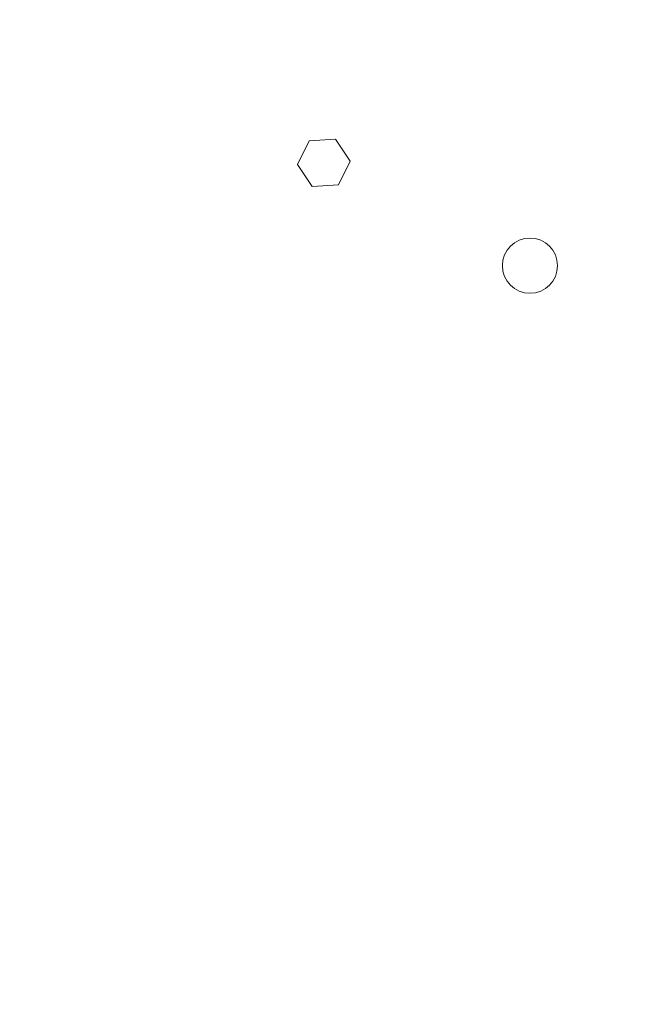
# Paper-space layout '5' of a CAD drawing. Header units: inches. Extents: x 1 to 109, y 1 to 85.
# Tile 28 of 58: x 51.84 to 53.64, y 52.01 to 54.87. Entities that reach past the tile are written whole.
import ezdxf

# ---------------------------------------------------------------- set-up
doc = ezdxf.new("R2010")
doc.units = ezdxf.units.IN
doc.header["$MEASUREMENT"] = 0
doc.layers.add('FORMAT', color=7, linetype='Continuous')
doc.styles.add('SLDTEXTSTYLE0', font='GOTHIC.TTF', dxfattribs={"width": 0.913})
doc.dimstyles.new('SLDDIMSTYLE11', dxfattribs={"dimtxt": 0.625, "dimasz": 0.65, "dimexe": 0, "dimexo": 0.0625, "dimgap": 0.15625, "dimtad": 0, "dimtih": 1, "dimtoh": 1, "dimlfac": 1.6, "dimrnd": 1e-09, "dimzin": 12, "dimdsep": 46, "dimtxsty": 'SLDTEXTSTYLE0', "dimblk1": 'NONE', "dimblk2": 'NONE', "dimsah": 1, "dimcen": 0.09, "dimadec": 0, "dimazin": 3, "dimtfac": 1, "dimtofl": 0, "dimtmove": 0, "dimatfit": 3, "dimldrblk": 'NONE', "dimfxl": 1, "dimfrac": 2, "dimtolj": 1, "dimtzin": 12, "dimarcsym": 0})

# ---------------------------------------------------------------- blocks, each defined once
blk = doc.blocks.new('_D_139')
at = {"layer": 'FORMAT', "color": 1, "ltscale": 5}
blk.add_line((53.3865, 69.233), (40.4804, 69.233), dxfattribs=at)
at = {"layer": 'FORMAT', "color": 1, "ltscale": 5, "insert": (37.8944, 69.5353), "char_height": 0.625, "attachment_point": 1, "style": 'SLDTEXTSTYLE0'}
blk.add_mtext('39.56', dxfattribs=at)
blk = doc.blocks.new('_NONE')

psp = doc.layouts.new('5')

# ---------------------------------------------------------------- linework, layer by layer
at = {"color": 7, "linetype": 'Continuous', "lineweight": 15, "ltscale": 5}
for p, q in [((52.7611, 54.5224), (52.6848, 54.5176)), ((52.8035, 54.4587), (52.7611, 54.5224)), ((52.6848, 54.5176), (52.6508, 54.449)), ((52.6508, 54.449), (52.6932, 54.3853)), ((52.7696, 54.3902), (52.8035, 54.4587)), ((52.6932, 54.3853), (52.7696, 54.3902))]:
    psp.add_line(p, q, dxfattribs=at)
at = {"color": 7, "linetype": 'Continuous', "lineweight": 15, "ltscale": 25}
psp.add_circle((53.325, 54.1554), 0.08, dxfattribs=at)

# ---------------------------------------------------------------- dimensions: what is measured, and where the dimension line sits
at = {"layer": 'FORMAT', "color": 1, "ltscale": 5}
dim = psp.add_ordinate_dim(feature_location=(53.6365, 69.233), offset=(-13.1561, 0), dtype=0, origin=(47.1724, 44.5089), dimstyle='SLDDIMSTYLE11', dxfattribs=at)
dim.commit()
dim.dimension.update_dxf_attribs({"geometry": '_D_139', "text_midpoint": (39.1874, 69.233)})

doc.saveas('drawing.dxf')
